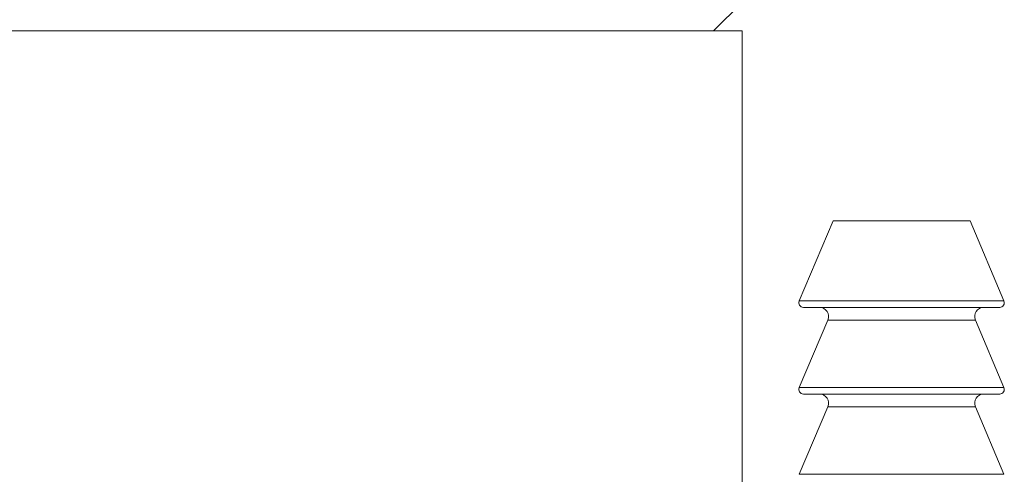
# Model space of a CAD drawing. Header units: inches. Extents: x 1.5 to 18.4, y 1.4 to 15.2.
# Tile 7 of 35: x 5.1 to 6.2, y 9 to 9.5. Entities that reach past the tile are written whole.
import ezdxf

# ---------------------------------------------------------------- set-up
doc = ezdxf.new("R2010")
doc.units = ezdxf.units.IN
doc.header["$MEASUREMENT"] = 0

msp = doc.modelspace()

# ---------------------------------------------------------------- linework, layer by layer
at = {"color": 7, "linetype": 'Continuous', "lineweight": 15}
for p, q in [((5.8937, 9.4638), (5.925, 9.4951)), ((5.6687, 9.4638), (4.175, 9.4638)), ((5.925, 9.4638), (5.6687, 9.4638)), ((5.925, 8.4922), (5.925, 9.4638)), ((6.025, 9.2558), (5.9877, 9.1678)), ((6.175, 9.2558), (6.025, 9.2558)), ((6.2122, 9.1678), (6.175, 9.2558)), ((5.9877, 9.1678), (6.0213, 9.1678)), ((6.2076, 9.1608), (5.9923, 9.1608)), ((6.0213, 9.1678), (6.2122, 9.1678)), ((6.0191, 9.1469), (5.9877, 9.0728)), ((6.1809, 9.1469), (6.0191, 9.1469)), ((6.2122, 9.0728), (6.1809, 9.1469)), ((5.9877, 9.0728), (6.0213, 9.0728)), ((6.0213, 9.0728), (6.2122, 9.0728)), ((6.2076, 9.0658), (5.9923, 9.0658)), ((6.0191, 9.0519), (5.9877, 8.9778)), ((6.1809, 9.0519), (6.0191, 9.0519)), ((6.2122, 8.9778), (6.1809, 9.0519)), ((5.9877, 8.9778), (6.0213, 8.9778)), ((6.0213, 8.9778), (6.2122, 8.9778))]:
    msp.add_line(p, q, dxfattribs=at)
for centre, radius, start, end in [((5.9923, 9.1658), 0.005, 157.0723, 270), ((6.0099, 9.1508), 0.01, 337.0723, 90), ((6.1901, 9.1508), 0.01, 90, 202.9277), ((6.2076, 9.1658), 0.005, 270, 22.9277), ((5.9923, 9.0708), 0.005, 157.0723, 270), ((6.2076, 9.0708), 0.005, 270, 22.9277), ((6.0099, 9.0558), 0.01, 337.0723, 90), ((6.1901, 9.0558), 0.01, 90, 202.9277)]:
    msp.add_arc(centre, radius, start, end, dxfattribs=at)

doc.saveas('drawing.dxf')
